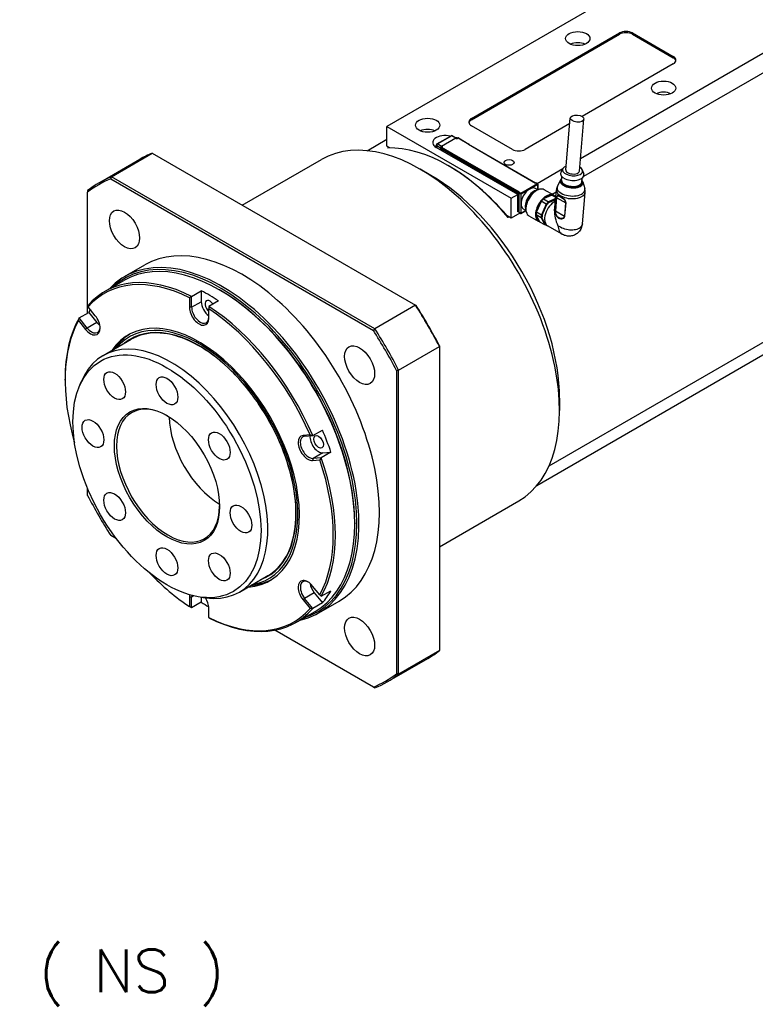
# Model space of a CAD drawing. Extents: x 15497 to 17182, y 6707 to 7905.
# Tile 11 of 19: x 16834 to 16955, y 7530 to 7693. Entities that reach past the tile are written whole.
import ezdxf

# ---------------------------------------------------------------- set-up
doc = ezdxf.new("R2010")
doc.units = 0
doc.header["$LTSCALE"] = 25.4
doc.layers.get('0').update_dxf_attribs({"linetype": 'CONTINUOUS'})
doc.layers.add('ATA-TEXT', color=7, linetype='CONTINUOUS', lineweight=25)
doc.styles.get("Standard").update_dxf_attribs({"font": 'simplex.shx'})

msp = doc.modelspace()

# ---------------------------------------------------------------- linework, layer by layer
for p, q in [((16926.4687334, 7669.6636315), (17036.8615081, 7733.3989297)), ((17039.5338692, 7731.6758318), (16926.9867377, 7666.6967151)), ((16953.0687408, 7708.6995538), (16894.5562684, 7674.9173621)), ((16908.5216273, 7676.244169), (16932.9168113, 7690.328735)), ((16908.5216273, 7676.0400449), (16932.9168113, 7690.1246109)), ((16932.9168113, 7690.328735), (16932.9168113, 7690.1246109)), ((16935.0381316, 7690.1246109), (16935.0381316, 7690.328735)), ((16935.0381316, 7690.328735), (16941.7556461, 7686.4503763)), ((16935.0381316, 7690.1246109), (16941.7556461, 7686.2462521)), ((16941.7556461, 7686.4503763), (16941.7556461, 7686.2462521)), ((16941.7556461, 7685.2256314), (16926.7358825, 7676.5539669)), ((16908.5216273, 7676.0400449), (16908.5216273, 7676.244169)), ((16924.042883, 7667.7591463), (16924.7936959, 7676.3114361)), ((16926.2842621, 7667.5623737), (16927.0350751, 7676.1146635)), ((16894.5562684, 7671.6513757), (16894.5562684, 7674.9173621)), ((16894.5562684, 7674.9173621), (16915.0623651, 7663.0781616)), ((16915.2391418, 7671.1410654), (16908.5216273, 7675.0194241)), ((16924.7124269, 7675.3857242), (16917.3604621, 7671.1410654)), ((16891.286346, 7670.9281415), (16894.5562684, 7672.8160321)), ((16902.8175548, 7672.0475113), (16905.1439362, 7673.3906482)), ((16905.2689362, 7673.378266), (16902.9425548, 7672.0351291)), ((16903.5718799, 7671.6717882), (16905.9053323, 7673.0190075)), ((16905.8982612, 7673.014925), (16905.2689362, 7673.378266)), ((16905.3939362, 7673.3906482), (16905.9972775, 7673.0423089)), ((16905.9053323, 7673.0190075), (16906.1174643, 7672.896533)), ((16906.1760429, 7672.9472636), (16906.0303323, 7673.0313897)), ((16906.1174643, 7672.896533), (16906.3295963, 7673.0190075)), ((16906.3045963, 7673.021484), (16906.1520792, 7672.9334281)), ((16906.3295963, 7673.0190075), (16908.0620079, 7672.0187992)), ((16906.3545963, 7673.021484), (16908.0870079, 7672.0212756)), ((16895.0294806, 7671.3781665), (16894.5562684, 7671.6513757)), ((16894.6889491, 7671.3706483), (16894.8657258, 7671.4727104)), ((16916.1230252, 7663.6905341), (16902.6879964, 7671.4472516)), ((16902.6925548, 7671.4446198), (16902.6925548, 7671.831005)), ((16903.3951032, 7671.3656019), (16902.7657781, 7671.7289429)), ((16902.7657781, 7671.7289429), (16902.7657781, 7671.4023443)), ((16902.9425548, 7672.0351291), (16903.5718799, 7671.6717882)), ((16903.3951032, 7671.3656019), (16903.5218799, 7671.2924074)), ((16903.3951032, 7671.3656019), (16903.3951032, 7671.0390033)), ((16903.5218799, 7671.222715), (16903.5218799, 7671.3860144)), ((16903.5365245, 7671.2023026), (16903.5365245, 7671.3656019)), ((16903.5365245, 7671.3656019), (16905.2335808, 7670.385806)), ((16905.2335808, 7670.2225067), (16903.5365245, 7671.2023026)), ((16903.699397, 7671.5173715), (16903.5468799, 7671.4293156)), ((16903.7840119, 7671.5493137), (16903.5718799, 7671.6717882)), ((16903.5718799, 7671.4268392), (16903.7840119, 7671.5493137)), ((16905.2689362, 7670.4470433), (16903.5718799, 7671.4268392)), ((16903.5718799, 7670.9369412), (16903.5718799, 7671.1818902)), ((16903.6072352, 7670.9165288), (16903.6072352, 7671.1614778)), ((16903.6425906, 7670.8961164), (16903.6425906, 7671.1002405)), ((16903.6529459, 7671.1231294), (16903.6633012, 7671.1291081)), ((16908.0620079, 7672.0187992), (16907.9912973, 7671.9779744)), ((16907.9912973, 7671.9779744), (16919.0575184, 7665.5888886)), ((16908.0162973, 7671.9804508), (16919.0575184, 7665.6057988)), ((16908.0973633, 7671.9336473), (16908.0973633, 7671.9983868)), ((16847.1181912, 7665.6349049), (16853.8357057, 7669.5132636)), ((16849.1634971, 7666.6279103), (16855.8810115, 7670.506269)), ((16855.8810115, 7670.506269), (16899.2903999, 7645.443847)), ((16870.7183265, 7661.9399412), (16883.786346, 7669.4847658)), ((16905.2335808, 7670.385806), (16905.2335808, 7670.2225067)), ((16905.2335808, 7670.2225067), (16916.2644466, 7663.8538334)), ((16905.3396198, 7670.4878837), (16905.2689362, 7670.4470433)), ((16905.3042915, 7670.385806), (16905.3396468, 7670.4062185)), ((16905.3042915, 7670.2225067), (16905.3042915, 7670.385806)), ((16905.3396468, 7670.2429191), (16905.3042915, 7670.2225067)), ((16905.3042915, 7670.2225067), (16916.2998019, 7663.8742458)), ((16916.4412233, 7664.07837), (16905.3396198, 7670.4878837)), ((16905.3396468, 7670.4062185), (16905.3396468, 7670.2429191)), ((16905.3396468, 7670.4062185), (16916.355868, 7664.0460002)), ((16905.3396468, 7670.2429191), (16916.3174796, 7663.9048644)), ((16901.8041129, 7666.8544583), (16900.036346, 7667.8750791)), ((16904.8093167, 7668.3853894), (16904.63254, 7668.4874515)), ((16919.3196504, 7665.5361065), (16923.5433482, 7667.9746595)), ((16923.5433506, 7667.9746642), (16923.2452154, 7667.3800938)), ((16849.0516075, 7666.2842615), (16892.3312216, 7641.2967646)), ((16892.5728854, 7641.5654882), (16849.1634971, 7666.6279103)), ((16923.1842069, 7666.1112175), (16922.6723568, 7665.0760643)), ((16923.3410736, 7666.0540268), (16923.3961355, 7666.6812199)), ((16926.6782382, 7665.7610543), (16926.7333, 7666.3882474)), ((16926.813705, 7667.6875569), (16927.0036825, 7667.0501347)), ((16919.4110718, 7665.4664141), (16916.6533553, 7663.8742458)), ((16916.6887107, 7663.8130086), (16919.4464271, 7665.4051769)), ((16919.4270707, 7664.4632693), (16919.0425689, 7664.6852615)), ((16919.0575184, 7665.6057988), (16919.1032291, 7665.6321899)), ((16919.0575184, 7665.5888886), (16919.1282291, 7665.6297135)), ((16919.0575184, 7665.5888886), (16919.0575184, 7665.6057988)), ((16919.1282291, 7665.6297135), (16919.4110718, 7665.4664141)), ((16919.1532291, 7665.6321899), (16919.4360718, 7665.4688906)), ((16919.4464271, 7665.4051769), (16919.4464271, 7664.471868)), ((16919.4610718, 7664.4782075), (16919.4610718, 7665.4255893)), ((16922.0752853, 7663.5694072), (16920.4842951, 7664.4879658)), ((16926.8426702, 7665.7900378), (16927.1663268, 7664.6815348)), ((16845.2355704, 7664.3601208), (16845.2355704, 7664.0810715)), ((16845.2355704, 7644.1647777), (16845.2355704, 7664.0810715)), ((16915.0623651, 7663.0781616), (16916.1230252, 7663.6905341)), ((16915.0623651, 7659.8121753), (16915.0623651, 7663.0781616)), ((16916.1230252, 7660.832796), (16916.1230252, 7663.6905341)), ((16916.2998019, 7663.8742458), (16916.2644466, 7663.8538334)), ((16916.3205126, 7663.8045535), (16916.2998019, 7663.7925961)), ((16916.2998019, 7663.7925961), (16916.2998019, 7661.1389823)), ((16916.3205126, 7660.7715588), (16916.3205126, 7663.9967203)), ((16916.3351573, 7663.9763079), (16916.618, 7663.8130086)), ((16916.3351573, 7660.7511464), (16916.3351573, 7663.9763079)), ((16916.3912233, 7664.0664126), (16916.3455126, 7664.0400216)), ((16916.3705126, 7664.0375451), (16916.4412233, 7664.07837)), ((16916.6533553, 7663.8742458), (16916.3705126, 7664.0375451)), ((16916.618, 7663.8130086), (16916.618, 7660.5878471)), ((16916.6887107, 7662.2004278), (16916.6887107, 7663.8130086)), ((16919.1282291, 7664.3029065), (16919.2342951, 7664.3641438)), ((16920.3737657, 7662.983735), (16921.1964119, 7662.50878)), ((16921.652141, 7663.5544053), (16920.4777168, 7663.0211628)), ((16922.3740843, 7663.0434974), (16921.1964119, 7662.50878)), ((16921.2742762, 7662.3890893), (16922.3599077, 7662.882016)), ((16922.3900884, 7663.2257952), (16921.7371453, 7663.602772)), ((16922.4656471, 7664.0864622), (16921.8226834, 7663.7152469)), ((16922.0632344, 7663.5165136), (16922.3986118, 7663.3228834)), ((16922.197603, 7661.0332512), (16922.4981127, 7664.4562684)), ((16922.5409347, 7663.2030977), (16922.3487119, 7661.0135439)), ((16922.3732115, 7660.99143), (16922.5654343, 7663.1809838)), ((16922.5654343, 7663.1809838), (16924.0317221, 7662.3344221)), ((16926.7765922, 7658.8772136), (16927.2299131, 7664.0408595)), ((16916.6887107, 7660.5878471), (16916.6887107, 7662.2004278)), ((16917.4770707, 7661.0857702), (16917.0925689, 7661.3077624)), ((16917.4665281, 7661.4247561), (16917.4665281, 7661.3022816)), ((16919.958324, 7662.4554617), (16919.2625033, 7660.9517109)), ((16920.8274728, 7662.1069469), (16920.0048266, 7662.5819019)), ((16920.8274728, 7662.1069469), (16920.0197001, 7660.3612547)), ((16920.1562345, 7660.3240888), (16920.9466338, 7662.0322348)), ((16924.0317221, 7662.3344221), (16923.8394993, 7660.1448683)), ((16923.8794519, 7660.1297707), (16924.0716747, 7662.3193245)), ((16915.0623651, 7659.8121753), (16914.3699783, 7660.211925)), ((16914.7529076, 7659.9908406), (16914.5761309, 7659.8887786)), ((16916.4972893, 7660.6406292), (16915.0623651, 7659.8121753)), ((16916.2644466, 7661.1185698), (16916.1230252, 7661.2002195)), ((16916.1230252, 7661.1593947), (16916.3205126, 7661.0453753)), ((16916.3174796, 7661.0063016), (16916.1230252, 7661.1185698)), ((16916.3205126, 7660.8004263), (16916.1230252, 7660.9144457)), ((16916.1937359, 7660.8736209), (16916.1230252, 7660.832796)), ((16916.2894466, 7661.1160934), (16916.3205126, 7661.1340294)), ((16916.3205126, 7661.1509396), (16916.2998019, 7661.1389823)), ((16916.3174796, 7661.0063016), (16916.3205126, 7661.0080527)), ((16916.618, 7660.5878471), (16916.3351573, 7660.7511464)), ((16916.3455126, 7660.7282575), (16916.6283553, 7660.5649582)), ((16916.6783553, 7660.5649582), (16917.4835118, 7661.0298155)), ((16917.4815294, 7661.0455812), (16916.6887107, 7660.5878471)), ((16919.5752853, 7659.2392801), (16917.9842951, 7660.1578388)), ((16919.9768501, 7659.8731631), (16919.1542039, 7660.3481181)), ((16919.1970538, 7660.8362097), (16920.0197001, 7660.3612547)), ((16919.202179, 7660.2645752), (16919.6807825, 7659.294067)), ((16919.9768501, 7659.8731631), (16920.532457, 7658.746508)), ((16920.6618378, 7658.7882079), (16920.1181809, 7659.8906311)), ((16922.3732115, 7660.99143), (16923.8394993, 7660.1448683)), ((16922.7274109, 7659.9211669), (16922.727167, 7659.9206398)), ((16919.7098108, 7659.221463), (16920.532457, 7658.746508)), ((16920.8585461, 7658.6602496), (16920.871068, 7658.6659351)), ((16923.4305682, 7657.1577691), (16921.0343212, 7658.5412429)), ((16926.776619, 7658.8772097), (16926.7766079, 7658.8770818)), ((16851.3326573, 7650.1702697), (16854.6914146, 7652.109449)), ((16921.286346, 7618.9666172), (16979.4177041, 7652.5287725)), ((16981.2375093, 7651.4781075), (16919.2534377, 7615.6915871)), ((16848.0471234, 7647.6960155), (16851.229104, 7649.5331328)), ((16862.0293565, 7646.6820079), (16862.0293565, 7645.1152369)), ((16862.3829099, 7646.9004608), (16863.9739001, 7647.8190194)), ((16862.3829099, 7645.1152369), (16862.3829099, 7646.9004608)), ((16863.9739001, 7647.8190194), (16863.9739001, 7646.0337955)), ((16867.1558806, 7647.8709128), (16866.979104, 7647.9729749)), ((16846.5039481, 7643.7285633), (16845.3288699, 7645.1903806)), ((16862.3829099, 7645.1152369), (16862.0293565, 7645.1152369)), ((16862.3829099, 7645.1152369), (16863.9739001, 7646.0337955)), ((16866.8023273, 7646.1860263), (16865.211337, 7645.2674676)), ((16865.211337, 7645.2674676), (16865.211337, 7644.8448906)), ((16899.2903999, 7645.443847), (16892.5728854, 7641.5654882)), ((16899.4022894, 7645.3792475), (16899.2903999, 7645.443847)), ((16843.839205, 7643.3585858), (16845.4301952, 7644.2771444)), ((16845.4301952, 7644.2771444), (16846.7691132, 7642.6115078)), ((16865.211337, 7643.2781196), (16865.211337, 7644.8448906)), ((16843.7378796, 7642.9269587), (16844.9129579, 7641.4651415)), ((16845.1781229, 7641.6929492), (16843.839205, 7643.3585858)), ((16846.7691132, 7642.6115078), (16845.1781229, 7641.6929492)), ((16845.1781229, 7641.6929492), (16844.9129579, 7641.4651415)), ((16847.7741527, 7637.1461109), (16852.4410574, 7639.8405496)), ((16896.5008121, 7634.7621197), (16903.2183265, 7638.6404785)), ((16903.2183265, 7638.7696774), (16903.2183265, 7638.6404785)), ((16903.2183265, 7638.6404785), (16903.2183265, 7588.5156344)), ((16896.1472587, 7634.6871945), (16896.1472587, 7584.7122008)), ((16896.5008121, 7584.6372756), (16896.5008121, 7634.7621197)), ((16841.5232598, 7633.0719123), (16841.5232598, 7633.2760364)), ((16843.8358289, 7632.0000584), (16844.1615614, 7632.7967007)), ((16923.0173164, 7630.1121122), (16923.0173164, 7628.0708707)), ((16881.9118236, 7624.0692024), (16880.7367454, 7623.9642486)), ((16881.0019104, 7623.838503), (16880.7367454, 7623.9642486)), ((16881.0019104, 7623.838503), (16882.3408283, 7623.9580903)), ((16882.3408283, 7623.9580903), (16883.9318186, 7624.8766489)), ((16884.0071142, 7621.1121379), (16882.416124, 7620.1935793)), ((16885.3460321, 7621.2317252), (16883.7550419, 7620.3131666)), ((16884.0071142, 7621.1121379), (16885.3460321, 7621.2317252)), ((16882.416124, 7620.1935793), (16882.3277356, 7619.8637095)), ((16882.3277356, 7619.8637095), (16883.5028139, 7619.9686632)), ((16883.7550419, 7620.3131666), (16882.416124, 7620.1935793)), ((16845.2355704, 7614.1060777), (16845.2355704, 7615.2009765)), ((16903.2183265, 7605.64829), (16916.286346, 7613.1931146)), ((16889.2529676, 7609.5976356), (16889.2529676, 7609.3935114)), ((16849.9998176, 7606.9490583), (16849.0516075, 7607.4965076)), ((16870.2741527, 7598.1749677), (16874.9410574, 7600.8694065)), ((16882.5929007, 7598.0461095), (16881.0019104, 7597.1275508)), ((16883.5028139, 7597.7013477), (16882.3277356, 7599.163165)), ((16882.5929007, 7598.0461095), (16883.9318186, 7596.3804729)), ((16883.7550419, 7597.4738448), (16885.3460321, 7598.3924035)), ((16862.0293565, 7597.3501869), (16862.0293565, 7595.7834159)), ((16862.3829099, 7597.3501869), (16862.0293565, 7597.3501869)), ((16862.7235339, 7597.5468463), (16862.3829099, 7597.3501869)), ((16862.3829099, 7595.564963), (16862.3829099, 7597.3501869)), ((16863.9739001, 7596.4835216), (16862.3829099, 7595.564963)), ((16863.8483786, 7597.3373056), (16864.7011573, 7597.2210771)), ((16863.9739001, 7597.3201978), (16863.9739001, 7596.4835216)), ((16881.0019104, 7597.1275508), (16880.7367454, 7596.8997431)), ((16880.7367454, 7596.8997431), (16881.9118236, 7595.4379259)), ((16882.3408283, 7595.4619143), (16881.0019104, 7597.1275508)), ((16883.9318186, 7596.3804729), (16882.3408283, 7595.4619143)), ((16883.3326573, 7594.7446438), (16886.6914146, 7596.6838232)), ((16865.211337, 7593.9462986), (16865.211337, 7595.5130696)), ((16879.5471234, 7593.1364151), (16882.729104, 7594.9735324)), ((16865.211337, 7593.9462986), (16865.211337, 7593.9319698)), ((16892.3312216, 7582.5090108), (16876.1094648, 7591.8746464)), ((16903.2183265, 7588.5156344), (16896.5008121, 7584.6372756)), ((16894.6181912, 7583.3624915), (16901.3357057, 7587.2408503)), ((16892.3312216, 7582.5090108), (16892.5728854, 7582.3694861))]:
    msp.add_line(p, q)
for centre, radius, start, end in [((16905.2689362, 7673.1741419), 0.25, 60.000000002, 120), ((16906.3295963, 7672.9781827), 0.05, 59.999999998, 120.000000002), ((16902.9425548, 7671.831005), 0.25, 120, 180), ((16903.5718799, 7671.3860144), 0.05, 120.000000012, 180), ((16919.1282291, 7665.5888886), 0.05, 59.999999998, 120.000000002), ((16919.4110718, 7665.4255893), 0.05, 0, 59.999999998), ((16916.3705126, 7663.9967203), 0.05, 119.999999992, 180), ((16916.3705126, 7660.7715588), 0.05, 180, 240.000000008), ((16916.6533553, 7660.6082595), 0.05, 239.999999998, 300.000000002)]:
    msp.add_arc(centre, radius, start, end)
for centre, major_axis, ratio in [((16926.0225202, 7689.4101764), (-2, 0), 0.5773502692), ((16940.1646558, 7681.2452106), (-2, 0), 0.5773502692), ((16901.2737828, 7675.1214862), (-2, 0), 0.5773502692), ((16925.9143855, 7676.2130498), (1.1206896, -0.0983863), 0.5127827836), ((16914.7088117, 7668.9977619), (-0.8105, 0), 0.5773502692), ((16851.3164146, 7657.9551205), (1.75, -3.0310889), 0.5773502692), ((16858.3170459, 7617.252291), (10.9613249, -18.9855716), 0.5773502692), ((16890.0664146, 7635.5827976), (1.75, -3.0310889), 0.5773502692), ((16849.6920459, 7632.1912293), (-1.26325, 2.1880132), 0.5773502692), ((16858.3170459, 7631.3368571), (1.26325, -2.1880132), 0.5773502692), ((16858.3170459, 7617.252291), (-6.125, 10.6088112), 0.5773502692), ((16846.1194539, 7624.294574), (-1.26325, 2.1880132), 0.5773502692), ((16866.9420459, 7622.2319371), (1.26325, -2.1880132), 0.5773502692), ((16883.3000074, 7622.9345998), (0.5625, -0.9742786), 0.5773502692), ((16849.6920459, 7612.272645), (-1.26325, 2.1880132), 0.5773502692), ((16870.5146379, 7610.210008), (1.26325, -2.1880132), 0.5773502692), ((16858.3170459, 7603.167725), (-1.26325, 2.1880132), 0.5773502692), ((16866.9420459, 7602.3133528), (1.26325, -2.1880132), 0.5773502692), ((16890.0664146, 7590.8381517), (-1.75, 3.0310889), 0.5773502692)]:
    msp.add_ellipse(centre, major_axis=major_axis, ratio=ratio)
for centre, major_axis, ratio, start_param, end_param in [((16933.9774715, 7689.7163626), (-1.5, 0), 0.5773502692, 3.926990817, 5.4977871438), ((16933.9774715, 7689.5122384), (-1.5, 0), 0.5773502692, 3.926990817, 5.4977871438), ((16926.0225202, 7687.5730591), (-2, 0), 0.5773502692, 4.0614168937, 5.3633610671), ((16940.6949859, 7685.8380038), (1.5, 0), 0.5773502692, 5.4977871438, 7.0685834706), ((16940.6949859, 7685.6338797), (1.5, 0), 0.5773502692, 0.118125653, 0.7853981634), ((16940.1646558, 7679.4080933), (-2, 0), 0.5773502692, 4.0614168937, 5.3633610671), ((16909.5822875, 7675.6317966), (-1.5, 0), 0.5773502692, 5.4977871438, 7.0685834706), ((16909.5822875, 7675.4276724), (-1.5, 0), 0.5773502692, 5.4977871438, 6.1650596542), ((16900.036346, 7641.3389402), (-16.25, 28.1458256), 0.5773502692, 3.1415926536, 6.2831853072), ((16901.2737828, 7673.2843689), (-2, 0), 0.5773502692, 4.0614168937, 5.3633610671), ((16904.10221, 7672.2637482), (-2, 0), 0.5773502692, 4.254596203, 7.0685834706), ((16905.2689362, 7673.1741419), (-0.125, 0.2165064), 0.5773502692, 5.4977871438, 6.2831853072), ((16905.2689362, 7673.1741419), (0.125, 0.2165064), 0.5773502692, 0, 0.7853981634), ((16905.9053323, 7672.8148834), (0.125, 0.2165064), 0.5773502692, 0, 0.7853981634), ((16906.3295963, 7672.9781827), (-0.025, 0.0433013), 0.5773502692, 5.4977871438, 6.2831853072), ((16906.3295963, 7672.9781827), (0.025, 0.0433013), 0.5773502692, 0, 0.7853981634), ((16904.63254, 7643.9925541), (-15, 25.9807621), 0.5773502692, 5.0099172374, 5.9856570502), ((16902.9425548, 7671.831005), (-0.25, 0), 0.5773502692, 0, 0.7853981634), ((16902.9425548, 7671.831005), (-0.125, -0.2165064), 0.5773502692, 3.926990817, 5.4977871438), ((16902.9425548, 7671.831005), (-0.125, 0.2165064), 0.5773502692, 5.4977871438, 6.2831853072), ((16903.5718799, 7671.467664), (-0.125, -0.2165064), 0.5773502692, 3.926990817, 5.4977871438), ((16903.5718799, 7671.3860144), (-0.05, 0), 0.5773502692, 0, 0.7853981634), ((16903.5718799, 7671.222715), (-0.05, 0), 0.5773502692, 0, 0.7853981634), ((16903.5718799, 7671.3860144), (-0.025, -0.0433013), 0.5773502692, 3.926990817, 5.4977871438), ((16903.5718799, 7671.3860144), (-0.025, 0.0433013), 0.5773502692, 5.4977871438, 6.2831853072), ((16903.6779459, 7671.0798281), (-0.025, 0.0433013), 0.5773502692, 5.4977871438, 7.0685834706), ((16907.9912973, 7671.9371495), (0.025, 0.0433013), 0.5773502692, 0, 0.7853981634), ((16908.0620079, 7671.9779744), (0.025, 0.0433013), 0.5773502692, 5.4977871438, 7.0685834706), ((16916.2998019, 7671.7534378), (1.5, 0), 0.5773502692, 3.926990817, 5.4977871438), ((16877.5857057, 7628.377057), (-23.75, 41.1362067), 0.5773502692, 6.2003975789, 6.2831853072), ((16905.2689362, 7670.4062185), (0.025, 0.0433013), 0.5773502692, 0.7853981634, 2.3561944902), ((16905.2689362, 7670.4062185), (0.05, 0), 0.5773502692, 3.926990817, 5.4977871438), ((16905.2689362, 7670.2429191), (-0.05, 0), 0.5773502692, 0.7853981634, 2.3561944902), ((16905.2689362, 7670.4062185), (0.025, -0.0433013), 0.5773502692, 0.7853981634, 2.3561944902), ((16905.3396103, 7670.4470433), (0.0000191, -0.057735), 0.000564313, 0.7853981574, 2.3565762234), ((16904.8093167, 7644.0946161), (-14.875, 25.7642558), 0.5773502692, 5.0259973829, 5.4977871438), ((16925.1635725, 7667.66076), (-1.6685823, 0.1464863), 0.5127827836, 5.4488115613, 10.2591517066), ((16925.1635725, 7667.66076), (1.1206896, -0.0983863), 0.5127827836, 3.1415926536, 6.2831853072), ((16870.8681912, 7624.4986982), (-23.75, 41.1362067), 0.5773502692, 6.2003975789, 6.3659730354), ((16870.6914146, 7624.3966361), (-23.625, 40.9197003), 0.5773502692, 6.2023345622, 6.3640360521), ((16901.8041129, 7642.3595609), (15, -25.9807621), 0.5773502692, 0.7853981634, 2.3561944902), ((16924.9969804, 7665.7631583), (-1.8654078, 0.1637658), 0.5127827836, 6.0859233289, 9.622039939), ((16925.1072616, 7667.0193382), (-1.9176244, 0.1683499), 0.5127827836, 6.0827499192, 9.6252133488), ((16925.0021478, 7665.8220177), (-1.7707561, 0.1554562), 0.5127827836, 5.9418225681, 9.7661406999), ((16925.0021478, 7665.8220177), (-1.7681991, 0.1552317), 0.5127827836, 5.9459165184, 9.7620467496), ((16918.0675689, 7662.996512), (0.975, 1.6887495), 0.5773502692, 0, 2.3561944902), ((16919.2342951, 7662.3229023), (-1.25, -2.1650635), 0.5773502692, 3.1415926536, 6.2831853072), ((16919.1282291, 7665.5888886), (-0.025, 0.0433013), 0.5773502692, 5.4977871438, 6.2831853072), ((16919.1282291, 7665.5888886), (0.025, 0.0433013), 0.5773502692, 0, 0.7853981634), ((16919.4110718, 7665.4255893), (0.025, 0.0433013), 0.5773502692, 0, 0.7853981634), ((16919.4110718, 7665.4255893), (-0.025, 0.0433013), 0.5773502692, 3.926990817, 5.4977871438), ((16919.4110718, 7665.4255893), (0.05, 0), 0.5773502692, 5.4977871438, 6.2831853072), ((16924.8991251, 7664.6485166), (-2.2914229, 0.201166), 0.5127827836, 6.0859233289, 9.622039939), ((16925.0096559, 7665.9075406), (-1.6685823, 0.1464863), 0.5127827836, 0, 3.1415926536), ((16916.2644466, 7663.8130086), (0.025, -0.0433013), 0.5773502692, 0.7853981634, 2.3561944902), ((16916.2998019, 7663.833421), (0.025, -0.0433013), 0.5773502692, 1.7303444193, 2.3561944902), ((16916.3174796, 7663.8436272), (0.0375, -0.0649519), 0.5773502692, 2.298972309, 2.3561944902), ((16916.3705126, 7663.9967203), (-0.05, 0), 0.5773502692, 0, 0.7853981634), ((16916.3705126, 7663.9967203), (-0.025, -0.0433013), 0.5773502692, 3.926990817, 5.4977871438), ((16916.3705126, 7663.9967203), (-0.025, 0.0433013), 0.5773502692, 5.4977871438, 6.2831853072), ((16916.4412233, 7664.0375451), (-0.0707107, 0), 0.5773502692, 4.7123889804, 5.4977871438), ((16916.6533553, 7663.833421), (0.025, 0.0433013), 0.5773502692, 0.7853981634, 2.3561944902), ((16916.6533553, 7663.833421), (-0.05, 0), 0.5773502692, 0.7853981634, 2.3561944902), ((16916.6533553, 7663.833421), (0.025, -0.0433013), 0.5773502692, 0.7853981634, 2.3561944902), ((16918.7746757, 7662.5882637), (1, 1.7320508), 0.5773502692, 0.392078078, 2.7495145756), ((16919.1282291, 7662.3841395), (1.175, 2.0351597), 0.5773502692, 0.7853981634, 2.3561944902), ((16920.8252853, 7661.4043437), (1.25, 2.1650635), 0.5773502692, 0, 3.1415926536), ((16920.8865226, 7661.3689883), (1.225, 2.1217622), 0.5773502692, 1.0858781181, 1.3193527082), ((16920.4606599, 7663.1526138), (-0.2734472, -0.1450857), 0.4055530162, 1.0429593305, 1.4198688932), ((16920.895996, 7661.3635188), (1.2, 2.078461), 0.5773502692, 0.3235954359, 1.0344378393), ((16921.3992811, 7663.5787909), (-0.3760376, -0.0834405), 0.2619280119, 2.2487021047, 2.6256117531), ((16920.8865226, 7661.3689883), (1.225, 2.1217622), 0.5773502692, 0.0386805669, 0.272155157), ((16924.8640129, 7664.2485639), (-2.3659002, 0.2077044), 0.5127827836, 0, 3.1415926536), ((16922.635944, 7663.2129584), (-0.0998435, 0.0087653), 0.5127827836, 0.3605572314, 0.8326727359), ((16918.0675689, 7662.996512), (-0.975, -1.6887495), 0.5773502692, 5.4977871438, 6.2831853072), ((16920.895996, 7661.3635188), (1.2, 2.078461), 0.5773502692, 1.3707929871, 2.0816353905), ((16919.7535116, 7662.382417), (0.2344604, 0.3562476), 0.3361074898, 5.1316500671, 5.5085597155), ((16922.2218212, 7660.5980533), (-1.1875, -2.0568103), 0.5773502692, 3.8595536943, 6.2831853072), ((16921.7091688, 7660.8940333), (1.225, 2.1217622), 0.5773502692, 1.0858781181, 1.3193527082), ((16921.7798795, 7660.8532085), (-1.175, -2.0351597), 0.5773502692, 4.2361612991, 4.4522548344), ((16924.1021543, 7662.3664415), (-0.0998435, 0.0087653), 0.5127827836, 0.833767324, 1.3058828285), ((16916.2644466, 7661.1593947), (0.025, -0.0433013), 0.5773502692, 5.4977871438, 7.0685834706), ((16916.3174796, 7661.0675388), (-0.0375, 0.0649519), 0.5773502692, 2.3561944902, 2.4134166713), ((16916.3705126, 7660.7715588), (-0.05, 0), 0.5773502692, 0, 0.7853981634), ((16916.3705126, 7660.7715588), (-0.025, -0.0433013), 0.5773502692, 5.4977871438, 6.2831853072), ((16916.6533553, 7660.6082595), (-0.025, -0.0433013), 0.5773502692, 5.4977871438, 6.2831853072), ((16916.6533553, 7660.6082595), (0.05, 0), 0.5773502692, 3.926990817, 5.4977871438), ((16916.6533553, 7660.6082595), (0.025, -0.0433013), 0.5773502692, 0, 0.7853981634), ((16920.8865226, 7661.3689883), (1.225, 2.1217622), 0.5773502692, 2.1330756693, 2.3665502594), ((16919.1152681, 7660.2450632), (0.1212369, -0.2279638), 0.3340720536, 1.4793357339, 1.8562453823), ((16919.1973989, 7661.1805922), (0.1163494, 0.4228541), 0.3178316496, 3.8532000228, 4.2301095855), ((16920.895996, 7661.3635188), (-1.2, -2.078461), 0.5773502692, 5.5595831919, 6.2704255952), ((16921.7091688, 7660.8940333), (1.225, 2.1217622), 0.5773502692, 2.1330756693, 2.3665502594), ((16921.7798795, 7660.8532085), (-1.175, -2.0351597), 0.5773502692, 5.2833588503, 5.4994523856), ((16924.4315299, 7659.3222774), (-1.5493041, 2.9772754), 0.5458764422, 0.7082964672, 1.5415164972), ((16922.4437284, 7661.0234069), (-0.0998524, 0.0087661), 0.5127827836, 0.362671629, 0.8326585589), ((16921.7798795, 7660.8532085), (-0.725, -1.2557368), 0.5773502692, 1.518762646, 1.519089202), ((16923.9099314, 7660.1768877), (0.0998435, -0.0087653), 0.5127827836, 3.9753599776, 4.4474754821), ((16919.4977765, 7659.4694155), (-0.209462, 0.2874262), 0.1760735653, 3.5579669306, 3.9348764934), ((16921.7091688, 7660.8940333), (-1.225, -2.1217622), 0.5773502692, 0.0386805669, 0.272155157), ((16921.7798795, 7660.8532085), (-1.175, -2.0351597), 0.5773502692, 0.0473710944, 0.1603113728), ((16870.6914146, 7624.3966361), (-16, 27.7128129), 0.5773502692, 3.1415926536, 6.2831853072), ((16867.3326573, 7622.4574567), (16, -27.7128129), 0.5773502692, 6.1061776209, 9.6017856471), ((16867.1558806, 7622.3553947), (-15.875, 27.4963066), 0.5773502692, 3.0160190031, 6.4087589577), ((16866.979104, 7622.2533326), (-15.75, 27.2798002), 0.5773502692, 3.1415926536, 6.2831853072), ((16863.7971234, 7620.4162153), (-15.75, 27.2798002), 0.5773502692, 5.5613219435, 6.4814498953), ((16863.6203467, 7620.3141532), (-15.625, 27.0632939), 0.5773502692, 5.5698494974, 6.4729223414), ((16865.3881137, 7621.3347739), (15.75, -27.2798002), 0.5773502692, 2.2926596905, 2.4197292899), ((16867.1558806, 7622.3553947), (-15.625, 27.0632939), 0.5773502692, 3.926990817, 5.4977871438), ((16863.6203467, 7644.1966782), (1.125, -1.9485572), 0.5773502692, 3.926990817, 7.0685834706), ((16863.7971234, 7644.2987403), (1, -1.7320508), 0.5773502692, 3.926990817, 7.0685834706), ((16865.3881137, 7645.2172989), (1, -1.7320508), 0.5773502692, 3.926990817, 5.3724593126), ((16865.3881137, 7645.2172989), (-0.5625, 0.9742786), 0.5773502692, 4.82984615, 8.4152867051), ((16863.7971234, 7620.4162153), (-15.75, 27.2798002), 0.5773502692, 4.5141243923, 5.4342523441), ((16877.5857057, 7628.377057), (23.75, -41.1362067), 0.5773502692, 1.4880085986, 1.653584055), ((16877.7624824, 7628.479119), (-23.625, 40.9197003), 0.5773502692, 4.6315382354, 4.7932397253), ((16845.708453, 7642.5968524), (1.125, -1.9485572), 0.5773502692, 4.9741883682, 8.1157810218), ((16865.3881137, 7621.3347739), (-15.75, 27.2798002), 0.5773502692, 0.2987939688, 0.3253341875), ((16863.6203467, 7620.3141532), (15.625, -27.0632939), 0.5773502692, 1.3810592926, 2.2841321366), ((16863.6203467, 7620.3141532), (-15.625, 27.0632939), 0.5773502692, 0.3338617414, 1.1626507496), ((16863.7971234, 7620.4162153), (-15.75, 27.2798002), 0.5773502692, 0.3253341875, 0.7853981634), ((16845.8852297, 7642.6989145), (1, -1.7320508), 0.5773502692, 4.9741883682, 7.007887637), ((16847.4762199, 7643.6174731), (1, -1.7320508), 0.5773502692, 4.9741883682, 5.3411558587), ((16863.6203467, 7620.3141532), (-11.6875, 20.2433438), 0.5773502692, 2.8671147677, 6.5576631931), ((16863.6203467, 7620.3141532), (11.5000947, -19.9187484), 0.5773502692, 6.0742524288, 9.6337108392), ((16863.6203467, 7620.3141532), (11.3, -19.5721741), 0.5773502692, 6.1890784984, 9.5188847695), ((16864.0622885, 7620.5693084), (-11.6875, 20.2433438), 0.5773502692, 0.018907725, 0.2744778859), ((16870.6914146, 7624.3966361), (23.625, -40.9197003), 0.5773502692, 1.4899455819, 1.6516470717), ((16870.8681912, 7624.4986982), (-23.75, 41.1362067), 0.5773502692, 4.6296012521, 4.7951767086), ((16859.0241527, 7617.6605393), (11.25, -19.4855716), 0.5773502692, 5.8626509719, 9.8453122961), ((16864.2865871, 7620.6988073), (-11.7194216, 20.2986337), 0.5773502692, 0.1724077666, 0.2839905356), ((16858.4938226, 7617.3543531), (6, -10.3923048), 0.5773502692, 2.3665576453, 7.0582203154), ((16867.1558806, 7622.3553947), (-6, 10.3923048), 0.5773502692, 0.807093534, 2.3344991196), ((16881.5322405, 7621.913979), (-1.125, 1.9485572), 0.5773502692, 6.0213859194, 9.162978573), ((16883.3000074, 7622.9345998), (1, -1.7320508), 0.5773502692, 3.8217318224, 6.0213859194), ((16865.3881137, 7621.3347739), (15.75, -27.2798002), 0.5773502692, 1.2454621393, 1.3725317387), ((16881.7090172, 7622.0160411), (1, -1.7320508), 0.5773502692, 2.8797932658, 6.0213859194), ((16863.6203467, 7620.3141532), (15.625, -27.0632939), 0.5773502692, 0.3338617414, 1.2369345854), ((16863.7971234, 7620.4162153), (15.75, -27.2798002), 0.5773502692, 0.3253341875, 1.2454621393), ((16870.6914146, 7624.3966361), (-23.625, 40.9197003), 0.5773502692, 1.4899455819, 1.6516470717), ((16863.6203467, 7620.3141532), (-15.625, 27.0632939), 0.5773502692, 1.978941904, 2.2841321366), ((16864.0622885, 7620.5693084), (11.6875, -20.2433438), 0.5773502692, 6.0087074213, 6.2642775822), ((16881.5322405, 7598.031454), (-1.125, 1.9485572), 0.5773502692, 4.9741883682, 8.1157810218), ((16881.7090172, 7598.1335161), (-1, 1.7320508), 0.5773502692, 5.5584829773, 8.1157810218), ((16883.3000074, 7599.0520748), (1, -1.7320508), 0.5773502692, 4.0836221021, 4.9741883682), ((16864.2865871, 7620.6988073), (11.7194216, -20.2986337), 0.5773502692, 5.9991947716, 6.1107775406), ((16865.3881137, 7621.3347739), (15.75, -27.2798002), 0.5773502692, 0.1982645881, 0.3253341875), ((16863.6203467, 7596.4316282), (1.125, -1.9485572), 0.5773502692, 3.7129168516, 3.926990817), ((16863.7971234, 7596.5336903), (-1, 1.7320508), 0.5773502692, 0.607746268, 0.7853981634), ((16865.3881137, 7621.3347739), (-15.75, 27.2798002), 0.5773502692, 2.2926596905, 2.3478116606), ((16863.6203467, 7596.4316282), (-1.125, 1.9485572), 0.5773502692, 3.926990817, 4.7883419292), ((16863.7971234, 7620.4162153), (15.75, -27.2798002), 0.5773502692, 5.5613219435, 6.4814498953), ((16863.6203467, 7620.3141532), (15.625, -27.0632939), 0.5773502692, 5.5698494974, 6.4729223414), ((16877.5857057, 7628.377057), (23.75, -41.1362067), 0.5773502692, 0, 0.0827877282), ((16870.6914146, 7624.3966361), (23.625, -40.9197003), 0.5773502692, 6.2023345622, 6.3640360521), ((16870.8681912, 7624.4986982), (23.75, -41.1362067), 0.5773502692, 6.2003975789, 6.3659730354)]:
    msp.add_ellipse(centre, major_axis=major_axis, ratio=ratio, start_param=start_param, end_param=end_param)
for points, knots in [([(16906.1520734, 7672.9334284), (16906.1510655, 7672.9328442), (16906.1500652, 7672.9322211), (16906.1376241, 7672.923957), (16906.1271883, 7672.911231), (16906.1174643, 7672.896533)], [-0.017771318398, -0.017771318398, -0.017771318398, -0.017771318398, -0.016350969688, -0.016350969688, 0, 0, 0, 0]), ([(16903.6993948, 7671.5173738), (16903.701537, 7671.5186082), (16903.7037, 7671.5198115), (16903.7309843, 7671.5344829), (16903.7585542, 7671.5436995), (16903.7840119, 7671.5493137)], [-0.017771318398, -0.017771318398, -0.017771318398, -0.017771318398, -0.016350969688, -0.016350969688, 0, 0, 0, 0]), ([(16923.366578, 7666.3445397), (16923.335759, 7666.3169559), (16923.3074404, 7666.2881007), (16923.24256, 7666.2118475), (16923.2096895, 7666.1627529), (16923.1842069, 7666.1112175)], [3.43103845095, 3.43103845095, 3.43103845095, 3.43103845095, 3.52999807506, 3.52999807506, 3.68190697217, 3.68190697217, 3.68190697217, 3.68190697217]), ([(16922.6723568, 7665.0760643), (16922.6542106, 7665.0393658), (16922.6370703, 7665.0014887), (16922.6051927, 7664.9236005), (16922.5904565, 7664.8835893), (16922.5637538, 7664.8017626), (16922.5517884, 7664.7599475), (16922.5309363, 7664.6749434), (16922.5220505, 7664.6317553), (16922.5075785, 7664.5445169), (16922.501993, 7664.5004678), (16922.4981127, 7664.4562684)], [3.68190697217, 3.68190697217, 3.68190697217, 3.68190697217, 3.72135936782, 3.72135936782, 3.76081176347, 3.76081176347, 3.80026415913, 3.80026415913, 3.83971655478, 3.83971655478, 3.87916895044, 3.87916895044, 3.87916895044, 3.87916895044]), ([(16927.2299131, 7664.0408595), (16927.2337934, 7664.085059), (16927.2359684, 7664.1294075), (16927.2369181, 7664.217833), (16927.2356932, 7664.2619087), (16927.2299711, 7664.3492458), (16927.2254746, 7664.3925061), (16927.2134377, 7664.4777338), (16927.2058984, 7664.5197005), (16927.1880797, 7664.6019517), (16927.1778012, 7664.6422358), (16927.1663268, 7664.6815348)], [0.73757629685, 0.73757629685, 0.73757629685, 0.73757629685, 0.7770286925, 0.7770286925, 0.81648108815, 0.81648108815, 0.85593348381, 0.85593348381, 0.89538587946, 0.89538587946, 0.93483827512, 0.93483827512, 0.93483827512, 0.93483827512]), ([(16924.0716747, 7662.3193245), (16924.0821844, 7662.4390374), (16924.0009279, 7662.6989246), (16923.5761333, 7663.1207229), (16922.9864432, 7663.473612), (16922.6821175, 7663.5754948), (16922.570875, 7663.3927861), (16922.548817, 7663.2928824), (16922.5409347, 7663.2030977)], [0, 0, 0, 0, 0.1428571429, 0.2857142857, 0.5714285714, 0.8571428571, 0.8928571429, 1, 1, 1, 1]), ([(16922.5654343, 7663.1809838), (16922.5727327, 7663.2641177), (16922.5943913, 7663.3563979), (16922.7053448, 7663.5239621), (16923.0057976, 7663.424235), (16923.5666513, 7663.0865331), (16923.9655248, 7662.6877622), (16924.0414534, 7662.4452674), (16924.0317221, 7662.3344221)], [0, 0, 0, 0, 0.1071428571, 0.1428571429, 0.4285714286, 0.7142857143, 0.8571428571, 1, 1, 1, 1]), ([(16922.3487765, 7661.0134375), (16922.3382706, 7660.8937653), (16922.3476665, 7660.6020079), (16922.4983095, 7660.1316684), (16922.7167158, 7659.9080549), (16922.8719414, 7659.8189272)], [0, 0, 0, 0, 0.2855765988, 0.5711531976, 1, 1, 1, 1]), ([(16923.8394993, 7660.1448683), (16923.8297681, 7660.034023), (16923.7132673, 7659.8359772), (16923.3814063, 7659.727563), (16922.9219278, 7659.8032151), (16922.5503225, 7660.1083989), (16922.3756623, 7660.609766), (16922.3634803, 7660.8805847), (16922.3732115, 7660.99143)], [0, 0, 0, 0, 0.1428571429, 0.2857142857, 0.4285714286, 0.7142857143, 0.8571428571, 1, 1, 1, 1]), ([(16922.8719414, 7659.8189272), (16922.9235601, 7659.7893576), (16923.0865714, 7659.7155989), (16923.3899344, 7659.670442), (16923.7438859, 7659.7941221), (16923.8689422, 7660.0100578), (16923.8794519, 7660.1297707)], [0, 0, 0, 0, 0.1424424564, 0.4282949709, 0.7141474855, 1, 1, 1, 1]), ([(16922.7616451, 7658.5640729), (16922.7746374, 7658.2373081), (16922.9136759, 7657.6397611), (16923.2503878, 7657.2615145), (16923.4502713, 7657.1460931)], [0, 0, 0, 0, 0.14285714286, 0.2838591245, 0.2838591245, 0.2838591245, 0.2838591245]), ([(16926.0827456, 7658.0319827), (16925.9578023, 7657.9752788), (16925.5416224, 7657.8375195), (16924.6900001, 7657.7898801), (16923.6164407, 7658.0369308), (16923.0086675, 7658.3710444), (16922.7616451, 7658.5640729)], [0.5000002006, 0.5000002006, 0.5000002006, 0.5000002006, 0.57142857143, 0.71428571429, 0.85714285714, 1, 1, 1, 1]), ([(16926.7766079, 7658.8770818), (16926.755359, 7658.6326677), (16926.6936925, 7658.3882593), (16926.4992101, 7657.9359563), (16926.3629316, 7657.7221957), (16926.0381784, 7657.3660469), (16925.8496131, 7657.2161999), (16925.4450185, 7656.9905994), (16925.2244951, 7656.9120932), (16924.7791344, 7656.8291029), (16924.5481659, 7656.8226101), (16924.0974353, 7656.879603), (16923.8727555, 7656.9437401), (16923.5913222, 7657.0696048), (16923.5200404, 7657.1058769), (16923.4509477, 7657.1457028)], [0, 0, 0, 0, 0.14802365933, 0.14802365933, 0.29613427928, 0.29613427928, 0.43746281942, 0.43746281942, 0.57471363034, 0.57471363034, 0.7101893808, 0.7101893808, 0.84773516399, 0.84773516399, 0.89575395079, 0.89575395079, 0.89575395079, 0.89575395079]), ([(16926.7766079, 7658.8770818), (16926.773945, 7658.8464524), (16926.7397496, 7658.6045179), (16926.5411168, 7658.2912006), (16926.207676, 7658.0886991), (16926.0827456, 7658.0319827)], [0.26524612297, 0.26524612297, 0.26524612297, 0.26524612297, 0.28571428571, 0.42857142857, 0.5000002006, 0.5000002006, 0.5000002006, 0.5000002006]), ([(16849.6938469, 7638.2544469), (16849.729893, 7638.3085588), (16849.7663728, 7638.362105), (16850.4595171, 7639.3569795), (16851.2513482, 7640.1177673), (16852.1577421, 7640.6824369)], [5.21947203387, 5.21947203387, 5.21947203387, 5.21947203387, 5.23326044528, 5.23326044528, 5.47841217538, 5.47841217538, 5.47841217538, 5.47841217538]), ([(16874.9410574, 7600.8694065), (16875.2917643, 7601.0718872), (16875.6259162, 7601.3030441), (16877.0232062, 7602.4470942), (16877.8933093, 7603.6592475), (16879.1156209, 7606.609416), (16879.4711011, 7608.3425641), (16879.6348641, 7612.1561467), (16879.444573, 7614.2348415), (16878.5372949, 7618.5306782), (16877.8203989, 7620.7470911), (16875.9317113, 7625.0930777), (16874.7600961, 7627.2218725), (16872.0809013, 7631.1753258), (16870.5737667, 7632.9992851), (16867.3776504, 7636.157049), (16865.689264, 7637.4904211), (16862.3038295, 7639.5323167), (16860.6074379, 7640.2406041), (16857.3775971, 7640.9642895), (16855.8453626, 7640.9786544), (16853.7484659, 7640.4729415), (16853.0682444, 7640.2026562), (16852.4410574, 7639.8405496)], [3.926990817, 3.926990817, 3.926990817, 3.926990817, 4.0213514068, 4.0213514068, 4.343952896, 4.343952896, 4.6640411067, 4.6640411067, 4.9832992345, 4.9832992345, 5.3026212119, 5.3026212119, 5.6220548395, 5.6220548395, 5.9415007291, 5.9415007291, 6.260853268, 6.260853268, 6.5800977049, 6.5800977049, 6.899833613, 6.899833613, 7.0685834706, 7.0685834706, 7.0685834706, 7.0685834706])]:
    msp.add_open_spline(points, degree=3, knots=knots)
for points, degree in [([(16849.0516075, 7666.2842615), (16849.088868, 7666.3988187), (16849.1261648, 7666.5133688), (16849.1634971, 7666.6279103)], 3), ([(16926.8426702, 7665.7900378), (16926.81606, 7665.8811761), (16926.7684915, 7665.9690972), (16926.7037425, 7666.0515671)], 3), ([(16922.0752853, 7663.5694072), (16922.16387, 7663.5182628), (16922.2436092, 7663.4519212), (16922.3123481, 7663.3726878)], 3), ([(16920.9466338, 7662.0322348), (16920.8877482, 7662.0692868), (16920.8274728, 7662.1069469)], 2), ([(16921.1964119, 7662.50878), (16921.2356876, 7662.4482479), (16921.2742762, 7662.3890893)], 2), ([(16920.1181809, 7659.8906311), (16920.0482512, 7659.8820579), (16919.9768501, 7659.8731631)], 2), ([(16920.0197001, 7660.3612547), (16920.0886622, 7660.3423677), (16920.1562345, 7660.3240888)], 2), ([(16919.8641807, 7659.1323375), (16919.7611931, 7659.1522504), (16919.66387, 7659.1881358), (16919.5752853, 7659.2392801)], 3), ([(16920.532457, 7658.746508), (16920.5978831, 7658.7675187), (16920.6618378, 7658.7882079)], 2), ([(16920.8702629, 7658.6667297), (16920.8644111, 7658.6634934), (16920.8585461, 7658.6602496)], 2), ([(16923.4502713, 7657.1460931), (16923.4504967, 7657.1459629), (16923.4507222, 7657.1458328), (16923.4509477, 7657.1457028)], 3), ([(16862.3829099, 7646.9004608), (16862.2648769, 7646.8278411), (16862.1470226, 7646.7550232), (16862.0293565, 7646.6820079)], 3), ([(16845.2534185, 7645.3705163), (16845.278375, 7645.310668), (16845.3035249, 7645.2506227), (16845.3288699, 7645.1903806)], 3), ([(16843.7378796, 7642.9269587), (16843.7713677, 7643.0708997), (16843.805145, 7643.2147777), (16843.839205, 7643.3585858)], 3), ([(16892.5728854, 7641.5654882), (16892.4923558, 7641.4758868), (16892.4118008, 7641.3863117), (16892.3312216, 7641.2967646)], 3), ([(16896.1472587, 7634.6871945), (16896.2650984, 7634.7122046), (16896.3829501, 7634.7371797), (16896.5008121, 7634.7621197)], 3), ([(16881.9118236, 7624.0692024), (16882.0548348, 7624.0322441), (16882.1978389, 7623.9952056), (16882.3408283, 7623.9580903)], 3), ([(16883.7550419, 7620.3131666), (16883.6710689, 7620.1981758), (16883.5869919, 7620.0833383), (16883.5028139, 7619.9686632)], 3), ([(16875.5284955, 7600.2031045), (16874.533286, 7599.6722093), (16873.4123644, 7599.3614432), (16872.1938469, 7599.2833037)], 3), ([(16883.5028139, 7597.7013477), (16883.5869919, 7597.6253413), (16883.6710689, 7597.5495066), (16883.7550419, 7597.4738448)], 3), ([(16862.3829099, 7595.564963), (16862.2648769, 7595.6375826), (16862.1470226, 7595.7104005), (16862.0293565, 7595.7834159)], 3), ([(16882.3408283, 7595.4619143), (16882.1978389, 7595.4536162), (16882.0548348, 7595.4456183), (16881.9118236, 7595.4379259)], 3), ([(16896.5008121, 7584.6372756), (16896.3829501, 7584.6622156), (16896.2650984, 7584.6871907), (16896.1472587, 7584.7122008)], 3)]:
    msp.add_open_spline(points, degree=degree)
msp.add_rational_spline([(16914.3699783, 7660.211925), (16914.4739889, 7660.0518162), (16914.5761309, 7659.8887786)], [1, 1.00004107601, 1], degree=2)

# ---------------------------------------------------------------- texts
at = {"layer": 'ATA-TEXT', "insert": (16755.5968257, 7529.8923386), "char_height": 7, "attachment_point": 7}
msp.add_mtext('GEOMETRIC VIEW ( NS )', dxfattribs=at)

doc.saveas('drawing.dxf')
